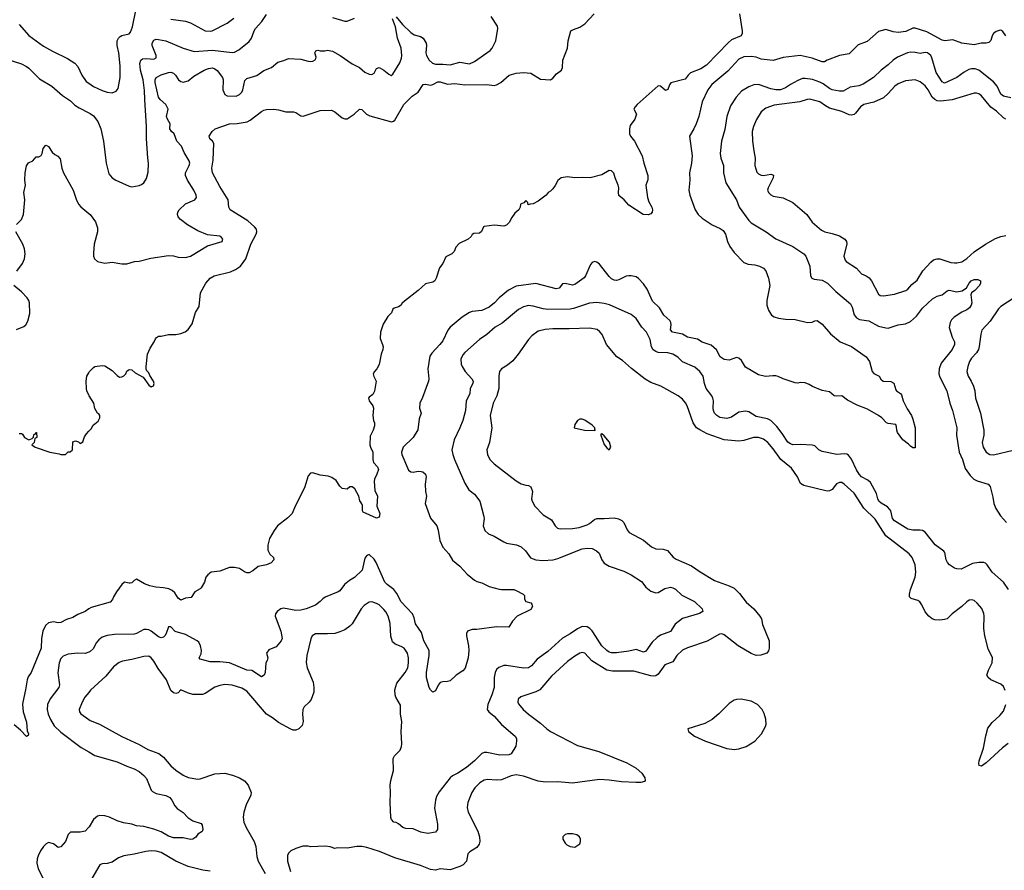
# Model space of a CAD drawing. Header units: inches. Extents: x 1678809 to 1859548, y 384609 to 522868.
# Tile 27 of 256: x 1759435 to 1767477, y 391196 to 398142. Entities that reach past the tile are written whole.
import ezdxf

# ---------------------------------------------------------------- set-up
doc = ezdxf.new("R2010")
doc.units = ezdxf.units.IN
doc.header["$MEASUREMENT"] = 0
doc.layers.add('B7359', color=7, linetype='Continuous')
doc.layers.add('B7369', color=7, linetype='Continuous')

msp = doc.modelspace()

# ---------------------------------------------------------------- linework, layer by layer
at = {"layer": 'B7359', "color": 5}
for points, elevation in [([(1759430, 398101.3), (1759510, 398012), (1759630, 397925.3), (1759703.4, 397883.4), (1759825.9, 397825.9), (1759886.6, 397786.6), (1759910, 397759.1), (1759941.3, 397690), (1759978.2, 397638.2), (1760000, 397622.7)], 280), ([(1759337.5, 397817.5), (1759450, 397781.3), (1759490, 397760.3), (1759510, 397745.7), (1759597.8, 397657.8), (1759698.7, 397598.7), (1759783.7, 397523.7), (1759850, 397480.3), (1759884.7, 397444.7), (1759920.9, 397420.9), (1760000, 397381.5)], 260), ([(1759409.8, 396470.2), (1759449.6, 396510), (1759466, 396550), (1759478, 396670), (1759469.6, 396730), (1759482.9, 396790), (1759477.6, 396830), (1759478.4, 396890), (1759491.9, 396948.1), (1759507.5, 396972.5), (1759542, 396990), (1759570, 397022), (1759590, 397022), (1759610, 397032), (1759619, 397050), (1759626, 397090), (1759646.3, 397113.7), (1759650, 397116), (1759670, 397106), (1759700.4, 397060.4), (1759721.1, 397041.1), (1759747.1, 397027.1), (1759766.8, 397006.8), (1759778.4, 396930), (1759792.2, 396890), (1759872, 396750), (1759895.3, 396675.3), (1759915.6, 396635.6), (1759933.8, 396613.8), (1760000, 396558.8)], 240), ([(1759412.2, 396087.8), (1759458.7, 396150), (1759473.3, 396190), (1759480.5, 396230), (1759475.4, 396270), (1759461.1, 396310), (1759404.7, 396410)], 240), ([(1759410, 395610.8), (1759470, 395637.3), (1759485.2, 395650), (1759501.2, 395678.8), (1759517.4, 395742.6), (1759514.7, 395830), (1759509.6, 395850), (1759496.9, 395870), (1759450, 395919.5), (1759386.6, 395970)], 240), ([(1760000, 395074.4), (1759983.7, 395110), (1759980.9, 395130), (1759978, 395190), (1759983.7, 395230), (1760000, 395259.2)], 220), ([(1759430, 394762), (1759450, 394762), (1759458, 394758), (1759474, 394730), (1759510, 394712), (1759538, 394722), (1759547.3, 394732.7), (1759550, 394754), (1759562, 394758), (1759566, 394770), (1759571.6, 394771.6), (1759574, 394730), (1759558, 394722), (1759552, 394690), (1759534, 394670), (1759562, 394650), (1759682, 394610), (1759757.3, 394597.3), (1759770, 394591.3), (1759810, 394592), (1759830, 394612), (1759847.3, 394612.7), (1759866, 394630), (1759870, 394694), (1759890, 394702), (1759916, 394696), (1759930, 394682), (1759950, 394694), (1759964, 394736), (1759980.2, 394759.8), (1760000, 394781.2)], 220), ([(1760000, 393329.8), (1759970, 393309.6), (1759910, 393284.2), (1759870, 393260.5), (1759817.2, 393242.8), (1759770, 393218.4), (1759750, 393217.6), (1759710, 393226), (1759670, 393217.6), (1759645.1, 393194.9), (1759623.9, 393150), (1759613.2, 393090), (1759609.1, 393010), (1759528.4, 392810), (1759505.3, 392774.7), (1759495.6, 392750), (1759483.6, 392670), (1759460.9, 392570), (1759458.3, 392550), (1759464.4, 392490), (1759490, 392404.7), (1759496.1, 392336.1), (1759506, 392310), (1759503.6, 392296.4), (1759490, 392289.3), (1759440.4, 392340.4), (1759390, 392383.7)], 220), ([(1760000, 392977.5), (1759970, 392965.3), (1759910, 392967.8), (1759830, 392962), (1759790, 392945.1), (1759770, 392925.1), (1759757.5, 392890), (1759747.4, 392807.4), (1759759.1, 392710), (1759754, 392690), (1759683.6, 392596.4), (1759661.8, 392550), (1759660.2, 392510), (1759668.3, 392470), (1759687, 392427), (1759716.3, 392376.3), (1759770, 392324.7), (1759938.2, 392198.2), (1760000, 392162.8)], 240), ([(1760000, 392648.7), (1759968, 392610), (1759944.4, 392570), (1759922, 392510), (1759924, 392490), (1759933.8, 392473.8), (1760000, 392426.7)], 260), ([(1760000, 391548.2), (1759970, 391516.2), (1759930, 391506.9), (1759850, 391506.6), (1759832.2, 391487.8), (1759808.1, 391431.9), (1759770, 391388), (1759750, 391382), (1759712.1, 391412.1), (1759670, 391422.7), (1759650, 391412.3), (1759630, 391389.6), (1759605.6, 391354.4), (1759585.6, 391314.4), (1759577.6, 391290), (1759573.8, 391253.8), (1759586.7, 391206.7), (1759627.3, 391130)], 240)]:
    msp.add_lwpolyline(points, dxfattribs=dict(at, elevation=elevation))
at = {"layer": 'B7369', "color": 5}
for points, elevation in [([(1760000, 397622.7), (1760036.7, 397596.7), (1760110, 397562.4), (1760150, 397550.3), (1760190, 397545.7), (1760222, 397558), (1760239.2, 397580.8), (1760254.7, 397670), (1760255.5, 397764.5), (1760245.1, 397870), (1760230.9, 397930), (1760231.1, 397970), (1760241.3, 397990), (1760256.3, 398003.7), (1760270, 398011.8), (1760330, 398026.4), (1760339.8, 398040.2), (1760355.5, 398084.5), (1760383.6, 398216.4)], 280), ([(1765315.3, 398190), (1765336, 398050), (1765335.2, 398030), (1765327.2, 398010), (1765250, 397977.7), (1765224.1, 397955.9), (1765043.9, 397770), (1764998.9, 397741.1), (1764913.1, 397706.9), (1764894.6, 397690), (1764870, 397656.2), (1764754.3, 397625.7), (1764742, 397610), (1764727.9, 397572.1), (1764710, 397562.7), (1764670, 397599.5), (1764650, 397601.6), (1764478.8, 397450), (1764461, 397430), (1764451.3, 397410), (1764472, 397370), (1764458.8, 397330), (1764421.6, 397278.4), (1764415.5, 397250), (1764417.1, 397210), (1764423, 397190), (1764456.4, 397150), (1764520.4, 397030), (1764533, 396970), (1764565.5, 396870), (1764566.2, 396833.8), (1764550.6, 396789.4), (1764562, 396690), (1764574.9, 396654.9), (1764599.1, 396610), (1764602.8, 396590), (1764601, 396570), (1764590, 396555.3), (1764568.4, 396548.4), (1764528, 396550), (1764410, 396627.3), (1764371.3, 396671.3), (1764330, 396705.2), (1764326, 396730), (1764329.3, 396770), (1764323.7, 396790), (1764299.3, 396850), (1764289.1, 396889.1), (1764270, 396908.7), (1764250, 396909), (1764190, 396876), (1764094, 396850), (1764030, 396853.3), (1763970.4, 396849.6), (1763910, 396857.6), (1763858, 396850), (1763830, 396829), (1763810, 396789), (1763790, 396761.2), (1763770, 396741.2), (1763750.6, 396729.4), (1763736, 396710), (1763670, 396661.2), (1763630, 396639), (1763603.6, 396636.4), (1763588.7, 396628.7), (1763586, 396650), (1763570, 396666), (1763552.7, 396647.3), (1763525.4, 396634.6), (1763522, 396610), (1763512, 396590), (1763478, 396562), (1763453.7, 396526.3), (1763433.8, 396486.2), (1763410, 396462.7), (1763390, 396455.1), (1763310, 396462.7), (1763230, 396453.2), (1763224.7, 396450), (1763207.1, 396412.9), (1763190, 396399), (1763143.6, 396396.4), (1763131.3, 396388.7), (1763122, 396370), (1763098, 396350), (1763025.2, 396314.8), (1762996.3, 396283.7), (1762984, 396250), (1762964, 396230), (1762915.9, 396204.1), (1762890.3, 396150), (1762865.3, 396114.7), (1762835.8, 396030), (1762824.9, 396010), (1762810, 395999.6), (1762750, 395983.6), (1762690, 395929.3), (1762578, 395842), (1762557.1, 395822.9), (1762550, 395809.3), (1762530, 395797.2), (1762493.2, 395786.8), (1762482.8, 395777.2), (1762471.7, 395748.3), (1762442.8, 395717.2), (1762405.1, 395654.9), (1762382.8, 395590), (1762378.3, 395538.3), (1762398, 395490), (1762402.6, 395470), (1762401.1, 395450), (1762387.2, 395410), (1762370, 395326), (1762352, 395290), (1762332.7, 395270), (1762323.1, 395250), (1762328, 395228), (1762348, 395190), (1762332.8, 395107.2), (1762319.5, 395080.5), (1762290, 395059), (1762284.9, 395050), (1762290.8, 395030), (1762320.7, 394990), (1762324.9, 394970), (1762319.1, 394910), (1762324.9, 394870), (1762333, 394850), (1762334, 394826), (1762322.8, 394790), (1762298.8, 394741.2), (1762294.9, 394670), (1762299.5, 394650), (1762319, 394610), (1762319.5, 394550), (1762325.3, 394525.3), (1762357.3, 394490), (1762364.9, 394470), (1762352.4, 394430), (1762332.7, 394390), (1762330.4, 394370), (1762337.1, 394297.1), (1762356.3, 394250), (1762352.4, 394170), (1762375.3, 394110), (1762370, 394079), (1762350, 394072.3), (1762240.9, 394120.9), (1762234, 394130), (1762234.2, 394174.2), (1762230, 394188), (1762212.7, 394212.7), (1762205.2, 394250), (1762171.9, 394311.9), (1762150, 394328), (1762132.7, 394327.3), (1762111, 394309), (1762070, 394313.2), (1762050, 394334), (1762019.7, 394379.7), (1761983.7, 394403.7), (1761953.5, 394413.5), (1761890, 394422.2), (1761830, 394442), (1761810, 394439.6), (1761790, 394417.2), (1761760.5, 394319.5), (1761685.2, 394170), (1761661.5, 394110), (1761626.1, 394073.9), (1761540.3, 394010), (1761512.2, 393970), (1761475.6, 393904.4), (1761460.7, 393850), (1761462, 393810), (1761478.8, 393778.8), (1761506.8, 393750), (1761510.8, 393730), (1761490, 393706.6), (1761450, 393689.6), (1761383.4, 393676.6), (1761339.9, 393640.1), (1761310, 393625.2), (1761290, 393624), (1761270, 393632.7), (1761230, 393660.7), (1761189.7, 393669.7), (1761150, 393668.3), (1761070, 393639.7), (1760998.8, 393630), (1760970.5, 393610), (1760956.3, 393590), (1760945.5, 393550), (1760917.5, 393502.5), (1760910, 393494), (1760866, 393470), (1760836, 393424), (1760790, 393417.2), (1760750, 393401.2), (1760730, 393417.2), (1760701.7, 393461.7), (1760680, 393480), (1760653.8, 393493.8), (1760610, 393503.2), (1760547.1, 393507.1), (1760498, 393518), (1760454.4, 393534.4), (1760390, 393572.7), (1760370, 393563.7), (1760350, 393544.2), (1760338.6, 393541.4), (1760330, 393539.7), (1760290, 393549.5), (1760270, 393529.4), (1760226.7, 393470), (1760201.6, 393430), (1760193.5, 393406.5), (1760173.4, 393386.6), (1760018, 393342), (1760000, 393329.8)], 220), ([(1760000, 395259.2), (1760006, 395270), (1760037.5, 395302.5), (1760050, 395310.8), (1760110, 395318.8), (1760130, 395316), (1760190, 395277.3), (1760230, 395236), (1760250, 395222), (1760270, 395224.7), (1760285.6, 395234.4), (1760302, 395250), (1760310, 395272), (1760320.2, 395279.8), (1760330, 395284.7), (1760350, 395282), (1760376.9, 395256.9), (1760443.6, 395223.6), (1760490, 395158), (1760510, 395144.7), (1760528.4, 395151.6), (1760532.7, 395170), (1760528.7, 395190), (1760497.2, 395237.2), (1760490, 395258), (1760474.6, 395274.6), (1760468.7, 395288.7), (1760468.9, 395308.9), (1760479.3, 395410), (1760500.1, 395459.9), (1760532.7, 395510), (1760543.2, 395536.8), (1760552.3, 395547.7), (1760570, 395557.3), (1760590, 395557.3), (1760649.5, 395570.5), (1760710, 395570.5), (1760750, 395578.4), (1760786.6, 395593.4), (1760810, 395610.6), (1760843, 395657), (1760872.3, 395750), (1760900.2, 395799.8), (1760912, 395910), (1760955.1, 395990), (1760989.5, 396030), (1761022.7, 396050), (1761157.2, 396082.8), (1761198.7, 396101.3), (1761237.2, 396130), (1761282.8, 396190), (1761323.5, 396310), (1761367.8, 396390), (1761373.3, 396410), (1761368.2, 396430), (1761352.8, 396450), (1761298.9, 396498.9), (1761154.5, 396590), (1761144.2, 396610), (1761136.9, 396670), (1761070, 396780.7), (1761011.2, 396890), (1761004.4, 396930), (1761015.2, 396995.2), (1761020.5, 397130), (1761010, 397149.3), (1760989.2, 397170), (1760982.7, 397190), (1761007, 397230), (1761032.7, 397250), (1761150, 397291.2), (1761210, 397294), (1761292.1, 397307.9), (1761318.4, 397321.6), (1761410, 397392), (1761430, 397402), (1761450, 397407.2), (1761510, 397410.4), (1761550, 397406.4), (1761610, 397390.3), (1761670.3, 397390.3), (1761690, 397383.8), (1761730, 397357), (1761750, 397354.3), (1761890, 397400.2), (1761982.5, 397402.5), (1762010, 397390.4), (1762070, 397340.9), (1762090, 397332.9), (1762110, 397331.7), (1762167.3, 397370), (1762210, 397410.8), (1762230, 397407.3), (1762268, 397370), (1762296.1, 397356.1), (1762471.2, 397308.8), (1762487.1, 397312.9), (1762497.8, 397322.2), (1762573.6, 397450), (1762641.7, 397518.3), (1762690, 397550.3), (1762730, 397612.4), (1762750, 397614.3), (1762790, 397606.7), (1762810, 397611.4), (1762850, 397633.4), (1762870, 397635.5), (1762930, 397615.2), (1762990, 397620.7), (1763070, 397611.1), (1763251.2, 397611.2), (1763310, 397604), (1763330, 397609), (1763365.6, 397630), (1763432.7, 397690), (1763490, 397704.6), (1763549.6, 397710.4), (1763610, 397704.6), (1763690, 397655.3), (1763770, 397650.5), (1763790, 397663), (1763820.1, 397699.9), (1763859.3, 397730), (1763869.4, 397750), (1763872.3, 397810), (1763909.2, 397910), (1763916, 397970), (1763938, 398050), (1763958, 398062), (1764010, 398080.7), (1764050, 398107.3), (1764128, 398190)], 220), ([(1760000, 397381.5), (1760010, 397376.5), (1760036.6, 397356.6), (1760074.6, 397310), (1760098, 397250), (1760119.5, 397150), (1760142.4, 396970), (1760162.9, 396882.9), (1760190, 396850.6), (1760221, 396830), (1760330, 396782), (1760350, 396777.3), (1760412.1, 396787.9), (1760430, 396794.8), (1760449, 396810), (1760470, 396844.7), (1760483.3, 396896.7), (1760487.8, 396970), (1760481.1, 397010), (1760471.3, 397171.3), (1760471.4, 397270), (1760456.3, 397490), (1760455.5, 397564.5), (1760443.4, 397650), (1760420.6, 397730), (1760417, 397783), (1760424.5, 397810), (1760438.9, 397821.1), (1760470, 397826), (1760530, 397818.5), (1760550.6, 397829.4), (1760549.7, 397850), (1760517.4, 397930), (1760516.8, 397950), (1760530, 397975.3), (1760550, 397981.5), (1760570, 397980.7), (1760630, 397970.2), (1760769.6, 397910.4), (1760860.7, 397880.7), (1761010, 397892.3), (1761170, 397873.6), (1761190, 397877.8), (1761224.7, 397895.3), (1761310, 397964.9), (1761327.9, 397992.1), (1761349.8, 398050), (1761362, 398070), (1761412, 398128), (1761450, 398183.6)], 260), ([(1760000, 396558.8), (1760010.3, 396550.3), (1760055.5, 396490), (1760070, 396442), (1760071.8, 396410), (1760043.1, 396310), (1760037.5, 396237.5), (1760039.1, 396210), (1760047.3, 396190), (1760070, 396167.3), (1760130, 396154), (1760190, 396162.8), (1760270, 396147.3), (1760310, 396147.3), (1760372.1, 396167.9), (1760410.5, 396170.5), (1760505.9, 396194.1), (1760650, 396217), (1760690, 396214), (1760730, 396202.4), (1760790, 396200.4), (1760830, 396212), (1760970, 396294.9), (1761088.7, 396330), (1761093.2, 396350), (1761079, 396370), (1761070, 396375.1), (1760970, 396385.1), (1760890, 396418), (1760805.6, 396465.6), (1760749.6, 396510), (1760730, 396532.7), (1760723.9, 396550), (1760725.7, 396570), (1760736.3, 396590), (1760790, 396637), (1760865.2, 396670), (1760878, 396690), (1760877, 396710), (1760858.7, 396750), (1760806.3, 396830), (1760789.8, 396870), (1760789.1, 396890.9), (1760819.7, 396950), (1760823.5, 396970), (1760820.4, 396990), (1760778.5, 397058.5), (1760756.5, 397110), (1760719.8, 397150), (1760696, 397210), (1760674.7, 397230), (1760662.4, 397250), (1760664.2, 397290), (1760641.3, 397330), (1760635.4, 397350), (1760647.8, 397410), (1760629.8, 397450), (1760582.8, 397490), (1760567.9, 397510), (1760542.6, 397630), (1760542.4, 397650), (1760550, 397670.2), (1760590, 397690.2), (1760650, 397710.3), (1760670, 397712.4), (1760690, 397705.5), (1760708.9, 397688.9), (1760732.9, 397650), (1760750, 397637.8), (1760770, 397631.9), (1760810, 397643.8), (1760858.2, 397681.8), (1760942.4, 397730), (1760976, 397744), (1761010, 397747.6), (1761030, 397741.1), (1761047.7, 397727.7), (1761090.2, 397670), (1761096.3, 397650), (1761095.6, 397570), (1761110, 397530.4), (1761130, 397519.6), (1761203, 397517), (1761229.3, 397530), (1761249.7, 397550.3), (1761258.7, 397570), (1761274.3, 397645.7), (1761290, 397661.6), (1761372.7, 397687.3), (1761430, 397726.5), (1761492.3, 397750), (1761544.7, 397795.3), (1761592.8, 397807.2), (1761630, 397824), (1761730, 397819.3), (1761790, 397802.4), (1761810, 397799.3), (1761830, 397803), (1761847.2, 397812.8), (1761854.7, 397825.3), (1761855.9, 397835.9), (1761846, 397870), (1761853.2, 397886.8), (1761870, 397894), (1761890, 397887.7), (1761928, 397888), (1761950, 397893), (1761990, 397884.9), (1762052.4, 397850), (1762150, 397782.3), (1762210.4, 397750), (1762253.9, 397713.9), (1762290, 397697.6), (1762310, 397694.9), (1762330, 397704), (1762350, 397742), (1762370, 397752.2), (1762410, 397730.2), (1762450, 397696.5), (1762470, 397686), (1762482, 397698), (1762539.1, 397790), (1762552.9, 397827.1), (1762555.8, 397850), (1762549.9, 397910), (1762520.9, 397990), (1762503.3, 398083.3), (1762480.4, 398150)], 240), ([(1760670, 398145.5), (1760790, 398130.2), (1760830, 398116.9), (1760950, 398051.6), (1760990, 398047), (1761008.4, 398051.6), (1761130, 398114.6), (1761184.6, 398155.4)], 280), ([(1761990, 398159.7), (1762090, 398128.8), (1762110, 398128.7), (1762170, 398154)], 260), ([(1762510, 398164.4), (1762561.4, 398101.4), (1762630, 398037.1), (1762658.3, 398018.3), (1762710, 398003.8), (1762731.3, 397990), (1762755.2, 397950), (1762758.3, 397930), (1762752.6, 397870), (1762757.5, 397850), (1762778.5, 397810), (1762805.7, 397785.7), (1762830, 397777.5), (1762890, 397779.5), (1762950, 397773), (1763030, 397795.1), (1763110, 397781.3), (1763150, 397799.6), (1763278.4, 397890), (1763294, 397910), (1763323.6, 397970), (1763339.6, 398070), (1763338.4, 398090), (1763286.9, 398166.9)], 240), ([(1767490, 398009.5), (1767466.5, 398046.5), (1767450, 398056.2), (1767434, 398054), (1767410, 398045.1), (1767390.4, 398030), (1767379.5, 398010), (1767368.3, 397971.7), (1767350, 397956), (1767330, 397949.5), (1767289.5, 397949.5), (1767230, 397937.4), (1767130, 397949.7), (1767056.1, 397976.1), (1766990.3, 397969.7), (1766970, 397973.7), (1766843.3, 398043.3), (1766750, 398073.7), (1766730, 398072.4), (1766674.2, 398045.8), (1766610, 398036.2), (1766570, 398041.4), (1766510, 398061.7), (1766450, 398044.7), (1766357.1, 397962.9), (1766284.7, 397935.3), (1766210, 397863.1), (1766130, 397849.5), (1766030, 397811.1), (1766010, 397798.7), (1765990, 397796.9), (1765908.4, 397828.4), (1765810, 397849.8), (1765670, 397834), (1765590, 397809.6), (1765490, 397819.7), (1765450, 397835.1), (1765410, 397841.3), (1765350, 397837.6), (1765310, 397820.5), (1765219, 397721), (1765088.2, 397611.8), (1765056.5, 397570), (1765010.3, 397470), (1764980.9, 397350), (1764960.9, 397290), (1764942.3, 397250), (1764904.9, 397190), (1764926.9, 397030), (1764922.8, 396970), (1764905.8, 396890), (1764908.8, 396830), (1764900.3, 396750), (1764908.8, 396710), (1764953.4, 396590), (1764977.6, 396550), (1765010, 396522), (1765090, 396465.7), (1765157.7, 396437.7), (1765180.4, 396420.4), (1765200.2, 396390), (1765216, 396330), (1765234.2, 396290), (1765270, 396241.5), (1765350, 396160.3), (1765385.1, 396145.1), (1765440.1, 396139.9), (1765478.8, 396130), (1765510, 396112.4), (1765530, 396090.6), (1765551.8, 396030), (1765563.1, 395970), (1765537.4, 395850), (1765537.4, 395810), (1765550.3, 395770), (1765574.9, 395730), (1765596.7, 395716.7), (1765634.2, 395705.8), (1765690, 395695.8), (1765770, 395693.7), (1765870, 395670.2), (1765908.3, 395671.7), (1765930, 395683.8), (1765950, 395684.4), (1765990, 395654.9), (1766057.3, 395577.3), (1766135.8, 395510), (1766230, 395473.6), (1766349.2, 395389.2), (1766376.5, 395350), (1766396.9, 395270), (1766412.1, 395252.1), (1766456, 395230), (1766470, 395206.8), (1766486.8, 395190), (1766550, 395187.3), (1766574.4, 395174.4), (1766590, 395118), (1766596, 395110), (1766630.4, 395090.4), (1766638, 395078), (1766651.7, 395030), (1766683.8, 394963.8), (1766718.9, 394910), (1766730, 394881), (1766748.2, 394810), (1766750, 394646), (1766730, 394646), (1766710, 394658), (1766696, 394676), (1766649.7, 394709.7), (1766605.1, 394770), (1766598.4, 394790), (1766598, 394818), (1766590, 394835.1), (1766530, 394843.7), (1766515.3, 394850), (1766477.2, 394890), (1766449.2, 394910), (1766360.7, 394960.7), (1766275.3, 394995.3), (1766195.9, 395035.9), (1766150, 395069.2), (1766110, 395066.6), (1766088, 395070), (1766050, 395102), (1765990, 395114), (1765910, 395145.6), (1765883.3, 395163.3), (1765850, 395176.2), (1765810, 395179.5), (1765790, 395174.5), (1765770, 395175.6), (1765670, 395208), (1765630, 395227.8), (1765610, 395232.6), (1765585.3, 395234.7), (1765527.8, 395227.8), (1765470, 395242), (1765364.2, 395304.2), (1765330, 395359.5), (1765310, 395377), (1765290, 395382.9), (1765230, 395362.6), (1765190, 395366.6), (1765156.2, 395390), (1765125.7, 395445.7), (1765083.3, 395483.3), (1765010, 395508.2), (1764970, 395533), (1764890, 395548.5), (1764850, 395572.6), (1764766.6, 395590), (1764751.5, 395610), (1764755.1, 395650), (1764752.6, 395670), (1764744.5, 395684.5), (1764695.6, 395730), (1764659.6, 395790), (1764603.5, 395843.5), (1764560.6, 395940.6), (1764530, 395983.6), (1764490, 396027.3), (1764470, 396041.6), (1764430, 396051.5), (1764410, 396051.3), (1764390, 396048), (1764330, 396017.2), (1764310, 396012.9), (1764290, 396015.3), (1764270, 396025.1), (1764250, 396045.1), (1764170, 396145.1), (1764150, 396160.7), (1764130, 396167), (1764110, 396158), (1764097.7, 396142.3), (1764057.6, 396050), (1764046.4, 396033.6), (1763970, 395979.7), (1763950, 395975.1), (1763890, 395986.3), (1763870, 395985.1), (1763840.7, 395950), (1763815.8, 395944.2), (1763650, 395988.8), (1763490, 395965.7), (1763427.2, 395932.8), (1763350.7, 395869.3), (1763313.8, 395830), (1763270, 395793.6), (1763210, 395767.3), (1763130, 395757.7), (1763110, 395750.7), (1763050, 395712), (1762950.3, 395630), (1762933.2, 395606.8), (1762890, 395519.7), (1762867.8, 395490), (1762800.8, 395419.2), (1762785.4, 395394.6), (1762767.8, 395290), (1762776, 395210), (1762773.7, 395190), (1762724.4, 395055.6), (1762703, 395010), (1762701.6, 394970), (1762715.5, 394930), (1762698.5, 394881.5), (1762686.3, 394793.7), (1762648.4, 394730), (1762568.5, 394650), (1762554, 394610), (1762556.5, 394590), (1762610, 394463), (1762630, 394450.4), (1762650, 394447.2), (1762690, 394454.6), (1762713.3, 394453.3), (1762728.6, 394448.6), (1762750.6, 394430), (1762754, 394410), (1762747.3, 394350), (1762750.6, 394289.4), (1762758.4, 394250), (1762746, 394190), (1762790.3, 394070.3), (1762841.6, 394010), (1762853.7, 393973.7), (1762867.2, 393890), (1762890, 393834), (1762939.6, 393779.6), (1762969.2, 393729.2), (1763030, 393678.4), (1763090, 393614.9), (1763150, 393565.5), (1763170, 393555.5), (1763210, 393542.4), (1763270, 393512.6), (1763350, 393491.5), (1763370, 393487.9), (1763470, 393488.7), (1763490, 393482), (1763546.8, 393450), (1763558.8, 393438.8), (1763559.3, 393410), (1763570, 393390.8), (1763610, 393379.1), (1763619.1, 393370), (1763624.4, 393350), (1763610, 393326), (1763497.3, 393270), (1763460.5, 393230), (1763430, 393182.7), (1763330, 393183.5), (1763170, 393162), (1763130, 393161.1), (1763094, 393150), (1763084.9, 393130), (1763084.2, 393110), (1763101.1, 393030), (1763104.2, 392990), (1763097.4, 392930), (1763072.8, 392847.2), (1763055.3, 392824.7), (1763000.7, 392790), (1762950, 392744), (1762930, 392737.2), (1762890, 392736), (1762870, 392729.2), (1762852.2, 392707.8), (1762830, 392662.7), (1762810, 392649.3), (1762790, 392669.3), (1762779.6, 392690), (1762756.9, 392770), (1762757.2, 392810), (1762780.3, 392950), (1762778.8, 392990), (1762736.8, 393070), (1762717.6, 393137.6), (1762667.9, 393207.9), (1762657.9, 393257.9), (1762642.2, 393290), (1762550, 393387.8), (1762515, 393455), (1762490.9, 393490), (1762437.2, 393530), (1762418.2, 393550), (1762347.1, 393710), (1762330, 393736.9), (1762290, 393774), (1762270, 393766.6), (1762254.7, 393745.3), (1762232.3, 393647.7), (1762170, 393586), (1762130, 393562.9), (1762088.9, 393531.1), (1762050, 393479.3), (1762036, 393470), (1761930, 393425.6), (1761910, 393413.6), (1761890, 393389.6), (1761850, 393359.7), (1761774.8, 393330), (1761730, 393319.8), (1761690, 393316.8), (1761590, 393335.3), (1761568.5, 393331.5), (1761537.1, 393310), (1761524.4, 393290), (1761522.4, 393270), (1761567.8, 393150), (1761578, 393090), (1761571.4, 393068.6), (1761530, 393021.6), (1761470, 392995.1), (1761450.7, 392970), (1761462, 392930), (1761457.3, 392910), (1761446, 392890), (1761440.4, 392810), (1761431.7, 392788.3), (1761410, 392775.1), (1761330, 392827.3), (1761290, 392831.6), (1761150, 392888.9), (1761070, 392899), (1760990, 392898), (1760910, 392919.3), (1760900.9, 392930), (1760917.5, 392962.5), (1760920.7, 392990), (1760912.1, 393030), (1760897.8, 393057.8), (1760885.4, 393070), (1760790, 393120.2), (1760706.1, 393146.1), (1760670, 393183.7), (1760650, 393184), (1760631.7, 393130), (1760620.3, 393110), (1760610, 393099.7), (1760590, 393095.4), (1760570, 393102.6), (1760510, 393149.7), (1760490, 393160.5), (1760470, 393163), (1760450, 393162.4), (1760390.1, 393129.9), (1760370, 393123.5), (1760210, 393122.2), (1760150, 393114.2), (1760110, 393099.2), (1760081.2, 393078.8), (1760063.7, 393056.3), (1760035.3, 393004.7), (1760010, 392981.5), (1760000, 392977.5)], 240), ([(1767530, 397502.8), (1767470, 397515.9), (1767450, 397533.3), (1767418, 397598), (1767390, 397634.6), (1767270, 397729.8), (1767239.1, 397739.1), (1767210, 397739.8), (1767186.3, 397733.7), (1767150, 397713.6), (1767090, 397669.8), (1766990, 397622.6), (1766970, 397634.7), (1766921.1, 397710), (1766886.6, 397830), (1766876.4, 397850), (1766850, 397871.9), (1766830, 397873.1), (1766790, 397866.6), (1766750, 397874.6), (1766710, 397875.9), (1766686, 397870), (1766605.4, 397834.6), (1766570, 397812.4), (1766530, 397772.4), (1766471.8, 397728.2), (1766410, 397670.9), (1766323.9, 397616.1), (1766290, 397601.8), (1766218, 397590), (1766161.1, 397558.9), (1766130, 397557.4), (1766070, 397569.8), (1766050, 397578.5), (1765998.7, 397618.7), (1765970, 397632.8), (1765910, 397653), (1765850, 397662.5), (1765830, 397660.8), (1765790, 397646.4), (1765730, 397613.8), (1765690, 397585.2), (1765650, 397569.9), (1765609.9, 397569.9), (1765570, 397576.5), (1765470, 397612.8), (1765431.1, 397608.9), (1765390, 397593.5), (1765330, 397556.9), (1765287.6, 397510), (1765240.8, 397439.2), (1765210.2, 397350), (1765194.1, 397245.9), (1765167.6, 397150), (1765156.5, 397050), (1765162.3, 397010), (1765183.6, 396950), (1765183.1, 396890), (1765201.7, 396810), (1765290, 396670.6), (1765311.4, 396610), (1765390, 396502.6), (1765410, 396484.2), (1765533.4, 396410), (1765610, 396352), (1765750, 396290.3), (1765840.5, 396230), (1765855.8, 396210), (1765888.5, 396130), (1765894.4, 396050), (1765905.5, 396030), (1765923.4, 396023.4), (1765990, 396014), (1766032.4, 395990), (1766102.4, 395922.4), (1766220.8, 395820.8), (1766235.2, 395795.2), (1766251.2, 395731.2), (1766270, 395707.4), (1766294.3, 395694.3), (1766370, 395683.6), (1766450, 395639.6), (1766510, 395624.6), (1766530, 395623.6), (1766610, 395650.3), (1766670, 395657.8), (1766710, 395677.4), (1766760, 395720), (1766810, 395785.7), (1766890, 395863.6), (1766930, 395883.2), (1766970, 395895.3), (1767010, 395928.2), (1767026.2, 395933.8), (1767090, 395920.3), (1767133.6, 395926.4), (1767168.3, 395951.7), (1767190, 395990.5), (1767207.3, 396010), (1767230, 396021.1), (1767260.4, 396020.4), (1767282.8, 396010), (1767282, 395990), (1767273.4, 395970), (1767237.1, 395930), (1767210.5, 395910), (1767203.9, 395896.1), (1767213.4, 395830), (1767207.2, 395810), (1767193.1, 395790), (1767170, 395771.5), (1767130, 395754.5), (1767068.5, 395711.5), (1767045.7, 395690), (1767034.6, 395670), (1767027.8, 395627.8), (1767052.2, 395550), (1767071.7, 395510), (1767070.3, 395490), (1767052.4, 395450), (1766962.7, 395337.3), (1766945.2, 395290), (1766941.6, 395250), (1766950, 395221.6), (1767007.2, 395110), (1767031.6, 395011.6), (1767055.3, 394950), (1767089.1, 394810), (1767086.9, 394750), (1767107.5, 394610), (1767135.6, 394550), (1767157.3, 394477.3), (1767198.8, 394418.8), (1767229.4, 394389.4), (1767255.1, 394375.1), (1767344.9, 394350), (1767362, 394330), (1767384.2, 394244.2), (1767392.4, 394190), (1767409.2, 394150), (1767446, 394090), (1767495.7, 394035.7)], 260), ([(1767490, 397330.7), (1767470, 397339.8), (1767414.4, 397394.4), (1767366.7, 397426.7), (1767290, 397519.7), (1767270, 397535.4), (1767250, 397542.2), (1767230, 397542), (1767052.6, 397487.4), (1766956.1, 397476.1), (1766930, 397479), (1766909.3, 397489.3), (1766888.7, 397508.7), (1766856.1, 397570), (1766830, 397601.1), (1766790, 397633.5), (1766750, 397651.1), (1766670, 397642.8), (1766610, 397618.8), (1766582, 397598), (1766530, 397538.5), (1766490, 397504.2), (1766411.4, 397468.6), (1766330, 397448.7), (1766304, 397430), (1766262.3, 397377.7), (1766250, 397367.8), (1766230, 397362.5), (1766210, 397363.5), (1766150, 397391.6), (1766050, 397420.3), (1766017, 397437), (1765970, 397469.8), (1765890, 397491.5), (1765867.3, 397490), (1765806, 397470), (1765597.6, 397442.4), (1765530, 397419.1), (1765491.2, 397388.8), (1765452.1, 397327.9), (1765427.8, 397270), (1765419, 397230), (1765420.9, 397150), (1765430.3, 397070), (1765443.7, 397010), (1765440.7, 396950), (1765456, 396896), (1765470, 396881.7), (1765491.3, 396871.3), (1765510.8, 396869.2), (1765570, 396879.5), (1765591.6, 396871.6), (1765590.3, 396850), (1765547.8, 396770), (1765543.6, 396750), (1765550.4, 396730), (1765570, 396710.4), (1765590, 396700.3), (1765670, 396687), (1765750, 396648.5), (1765863.7, 396550), (1765908.4, 396488.4), (1765983.8, 396423.8), (1766011.6, 396408.4), (1766070, 396396.9), (1766130, 396376.5), (1766175.5, 396350), (1766188.5, 396330), (1766190.3, 396310.3), (1766167.4, 396210), (1766177.3, 396177.3), (1766186.5, 396166.5), (1766270, 396111.6), (1766310, 396066.5), (1766350.1, 396050.1), (1766374.7, 396034.7), (1766393.6, 396010), (1766450, 395899.3), (1766464, 395890), (1766490, 395887.8), (1766579.6, 395900.4), (1766673.3, 395930), (1766690, 395942.3), (1766721.4, 395978.6), (1766765.6, 396014.4), (1766811.1, 396090), (1766876.9, 396163.1), (1766900, 396180), (1766930, 396188.9), (1766950, 396187.8), (1767040.2, 396160.2), (1767070, 396155.2), (1767090, 396155), (1767130, 396165), (1767170, 396192.1), (1767230, 396246.2), (1767324.7, 396310), (1767406.3, 396353.7), (1767450.3, 396370.3), (1767490, 396378.6)], 280), ([(1767557.1, 395870), (1767450, 395799.8), (1767430, 395781.7), (1767360.6, 395679.4), (1767294.7, 395605.3), (1767285.7, 395574.3), (1767272.4, 395472.4), (1767265.2, 395450), (1767250, 395422.6), (1767210, 395377.4), (1767193.8, 395350), (1767178.5, 395310), (1767171.6, 395270), (1767182.8, 395230), (1767207.8, 395190), (1767225.3, 395150), (1767235.6, 395110), (1767242.4, 395050), (1767282.2, 394930), (1767310.2, 394790), (1767309.2, 394750), (1767296.1, 394690), (1767303.6, 394650), (1767328.8, 394610), (1767358, 394590), (1767390, 394588.1), (1767550, 394626.4)], 280), ([(1767511.7, 393490), (1767469.9, 393549.9), (1767377.2, 393630), (1767337.4, 393690), (1767322.8, 393702.8), (1767310, 393708.5), (1767270, 393708.7), (1767218, 393702), (1767123.9, 393656.1), (1767090, 393657.1), (1767070, 393664.1), (1767030, 393689.9), (1767012.3, 393710), (1767002.3, 393730), (1766991, 393790), (1766982.9, 393802.9), (1766913.3, 393853.3), (1766830, 393956.3), (1766810, 393969.7), (1766790, 393974), (1766730, 393972.2), (1766690, 393982.5), (1766579.1, 394050), (1766563.5, 394070), (1766550.9, 394130), (1766543.1, 394143.1), (1766522.9, 394162.9), (1766472.6, 394192.6), (1766453.6, 394210), (1766443.7, 394230), (1766433.3, 394273.3), (1766383.4, 394363.4), (1766362.1, 394382.1), (1766310, 394409.8), (1766292.1, 394430), (1766270, 394465.6), (1766230, 394553.6), (1766205, 394585), (1766190, 394594), (1766170, 394597.2), (1766110, 394590.9), (1765990, 394616.2), (1765961.2, 394630), (1765930, 394660.9), (1765908.1, 394668.1), (1765812.9, 394672.9), (1765750.7, 394670.7), (1765730, 394677.4), (1765710, 394692.6), (1765664, 394764), (1765619, 394819), (1765570, 394868.6), (1765542, 394882), (1765450, 394901.8), (1765390, 394939.7), (1765364, 394944), (1765310, 394937.2), (1765250, 394897.4), (1765210, 394885.7), (1765154.3, 394894.3), (1765130, 394909.7), (1765111.5, 394930), (1765103.1, 394950), (1765099.7, 394970), (1765102, 395030), (1765097.6, 395050), (1765088.5, 395070), (1765042.5, 395130), (1765028, 395170), (1765016.8, 395230), (1764991.2, 395270), (1764950, 395304.4), (1764850, 395346.8), (1764810, 395385.7), (1764770, 395410.9), (1764730, 395421.1), (1764650, 395425.2), (1764630, 395432.4), (1764610, 395446.8), (1764596.8, 395470), (1764584.8, 395530), (1764553.5, 395590), (1764515.4, 395630), (1764470, 395700.7), (1764430, 395733.6), (1764252.5, 395812.5), (1764210, 395824.2), (1764150, 395832.1), (1764090, 395826.8), (1763957.3, 395782.7), (1763930, 395777.7), (1763750, 395775), (1763710, 395781), (1763630, 395802.5), (1763590, 395806.6), (1763550, 395797.6), (1763510, 395776), (1763376.7, 395663.3), (1763319.5, 395630), (1763250, 395571.1), (1763190, 395531.5), (1763070, 395424.7), (1763054.6, 395405.4), (1763039, 395370), (1763040.9, 395330), (1763049.2, 395309.2), (1763072.9, 395270), (1763128.9, 395210), (1763138.2, 395190), (1763135.9, 395170), (1763115, 395130), (1763112.1, 395087.9), (1763080.9, 395030), (1763076.3, 394950), (1763054.4, 394870), (1763031.3, 394810), (1762983.2, 394710), (1762964.9, 394630), (1762971.6, 394590), (1762986.5, 394550), (1763070, 394357.1), (1763104.1, 394304.1), (1763150, 394268.4), (1763192.2, 394210), (1763226.2, 394086.2), (1763228.2, 394070), (1763220.5, 394010), (1763235.5, 393970), (1763263.1, 393943.1), (1763310, 393924.9), (1763390, 393877.1), (1763410, 393868.4), (1763493.3, 393853.3), (1763530, 393837.1), (1763565.8, 393805.8), (1763607.9, 393747.9), (1763650.2, 393730.2), (1763706.8, 393726.8), (1763791.8, 393731.8), (1763830, 393742.4), (1764030, 393819.7), (1764070, 393827.2), (1764110, 393824.2), (1764145.7, 393805.7), (1764166.9, 393786.9), (1764190.3, 393730), (1764210, 393703.1), (1764250, 393679.5), (1764370, 393639.6), (1764428.5, 393608.5), (1764513.1, 393553.1), (1764548.8, 393508.8), (1764590, 393474.7), (1764630, 393462.4), (1764650, 393463.1), (1764703.5, 393496.5), (1764750, 393507.4), (1764770, 393503.6), (1764790.9, 393490.9), (1764844, 393444), (1764947.3, 393390), (1765010.8, 393330), (1765016, 393310), (1764986.4, 393293.6), (1764848.2, 393251.8), (1764790, 393206), (1764750, 393145.6), (1764670, 393116.4), (1764642.5, 393097.5), (1764601.5, 393058.5), (1764550, 392984.2), (1764530, 392978), (1764470, 392998.9), (1764410, 392984.4), (1764310, 392970.9), (1764270, 392971), (1764250, 392977.2), (1764229.7, 392990), (1764190, 393028.5), (1764111, 393151), (1764091.7, 393171.7), (1764070, 393185.3), (1764030, 393186.6), (1763990, 393167.9), (1763930, 393127), (1763867.6, 393092.4), (1763750, 392982.7), (1763660.5, 392919.5), (1763614.8, 392865.2), (1763590.1, 392849.9), (1763550, 392847.1), (1763410, 392869.6), (1763390, 392869.6), (1763347.6, 392852.4), (1763330, 392835.1), (1763319.5, 392810), (1763311.8, 392770), (1763310, 392689), (1763292.4, 392630), (1763259.3, 392550), (1763254, 392510), (1763267.3, 392490), (1763310, 392454.9), (1763370, 392386.9), (1763481.7, 392290), (1763492.2, 392272.2), (1763494.2, 392254.2), (1763488.7, 392210), (1763450, 392148), (1763430, 392139.3), (1763355.5, 392135.5), (1763250, 392158.2), (1763230, 392157.6), (1763210.2, 392149.8), (1763150, 392089.7), (1763083.4, 392036.6), (1763014.4, 391990), (1762970, 391966.4), (1762950.3, 391950), (1762862, 391838), (1762840.6, 391799.4), (1762831.4, 391770), (1762824.4, 391704.4), (1762848, 391572), (1762847.7, 391530), (1762830, 391507), (1762770, 391495.6), (1762712, 391508), (1762650, 391534.3), (1762590, 391537.7), (1762565.6, 391545.6), (1762530, 391574.5), (1762510, 391586), (1762490, 391589.3), (1762471.3, 391611.3), (1762466.6, 391626.6), (1762459.8, 391750), (1762464.2, 391830), (1762462, 391890), (1762466, 391930), (1762488, 392010), (1762485.4, 392110), (1762497.4, 392130), (1762541.8, 392178.2), (1762554, 392206), (1762557.3, 392230), (1762551.4, 392330), (1762557.4, 392410), (1762544.1, 392470), (1762544.9, 392544.9), (1762508.2, 392610), (1762501.7, 392630), (1762499.1, 392670), (1762516.4, 392723.6), (1762584.7, 392810), (1762606, 392850), (1762612, 392890), (1762609.7, 392930), (1762601.7, 392970), (1762574.7, 393010), (1762550, 393024.7), (1762501.7, 393041.7), (1762480.6, 393060.6), (1762466.6, 393106.6), (1762462, 393210), (1762444.7, 393270), (1762426.1, 393306.1), (1762410, 393326), (1762370, 393362.4), (1762350, 393373.6), (1762310, 393387.3), (1762290, 393385.1), (1762250, 393358), (1762224, 393330), (1762150.1, 393209.9), (1762130.7, 393189.3), (1762090, 393160.8), (1762050, 393142), (1762010, 393130.9), (1761950, 393125.6), (1761852.5, 393127.5), (1761823.7, 393110), (1761813.2, 393086.8), (1761780.2, 392950), (1761773.9, 392893.9), (1761783.6, 392850), (1761831.1, 392731.1), (1761838.6, 392690), (1761837.2, 392650), (1761815, 392590), (1761800.2, 392570), (1761757.8, 392530), (1761747.2, 392510), (1761743.8, 392470), (1761749.2, 392410), (1761742, 392378), (1761715.6, 392350), (1761690, 392340.6), (1761670, 392340.9), (1761648.6, 392348.6), (1761550, 392403.2), (1761500.6, 392440.6), (1761449.9, 392469.9), (1761290, 392658), (1761250, 392683.5), (1761170, 392706.8), (1761110, 392712.2), (1761070, 392705.4), (1761030, 392691.1), (1760950, 392638.7), (1760927.5, 392632.5), (1760850, 392631.5), (1760805.2, 392645.2), (1760750, 392669.2), (1760730, 392645.2), (1760710, 392639.6), (1760690, 392646.3), (1760670, 392665.1), (1760634.7, 392750), (1760565, 392845), (1760530, 392904.2), (1760510, 392930.7), (1760490, 392943.5), (1760450, 392942), (1760350, 392917.2), (1760274.9, 392905.1), (1760246.6, 392893.4), (1760202.5, 392857.5), (1760137.7, 392782.3), (1760014.2, 392665.8), (1760000, 392648.7)], 260), ([(1767484.7, 392664.7), (1767470, 392697.2), (1767450, 392715.9), (1767367.3, 392750), (1767344.2, 392770), (1767335.8, 392790), (1767347.1, 392830), (1767378, 392890), (1767382, 392930), (1767344.4, 393004.4), (1767317.2, 393110), (1767309.8, 393170), (1767313.7, 393270), (1767310, 393294), (1767293.4, 393333.4), (1767257, 393377), (1767230, 393398.7), (1767210, 393405.6), (1767190, 393400.5), (1767170, 393387.6), (1767131, 393349), (1767051.8, 393290), (1767009.4, 393250.6), (1766990, 393243.7), (1766950, 393239.1), (1766910, 393242.2), (1766886.9, 393250), (1766859.8, 393270), (1766830, 393307.6), (1766803.3, 393363.3), (1766786.9, 393386.9), (1766770, 393400.3), (1766715.8, 393415.8), (1766703.1, 393430), (1766702.2, 393450), (1766710.7, 393490), (1766749, 393590), (1766755.2, 393630), (1766748.2, 393690), (1766725.5, 393750), (1766700, 393780), (1766510, 393926.2), (1766422.1, 394062.1), (1766330, 394152.5), (1766250, 394274.6), (1766170, 394349.7), (1766150, 394361.7), (1766130, 394364), (1766107.6, 394352.4), (1766070, 394305.1), (1766050, 394293.3), (1766030, 394291.1), (1765839, 394339), (1765813.9, 394353.9), (1765788.4, 394410), (1765739.3, 394479.3), (1765651.5, 394551.5), (1765590, 394638.7), (1765545.6, 394690), (1765510, 394717.7), (1765470, 394729.8), (1765430, 394729.8), (1765350, 394705.3), (1765310, 394699.8), (1765190, 394711.8), (1765050, 394760.2), (1764990, 394791.9), (1764964.5, 394810), (1764936.8, 394850), (1764887.1, 394990), (1764874.2, 395014.2), (1764850, 395042.4), (1764814.5, 395070), (1764672.7, 395150), (1764590, 395180.5), (1764545.2, 395205.2), (1764433.4, 395293.4), (1764358.8, 395358.8), (1764312.7, 395390), (1764227.6, 395490), (1764191.9, 395571.9), (1764173.7, 395593.7), (1764150.8, 395610.8), (1764090, 395623.9), (1763922.7, 395617.3), (1763790, 395618.4), (1763727.3, 395612.7), (1763670, 395598.5), (1763619.5, 395560.5), (1763590.2, 395529.8), (1763507, 395410), (1763463, 395357), (1763418.8, 395321.2), (1763370.4, 395290), (1763355.3, 395270), (1763349, 395231), (1763349.3, 395130), (1763331, 395070), (1763303.5, 395010), (1763278.6, 394910), (1763291.7, 394810), (1763271.7, 394690), (1763250.3, 394630), (1763254.9, 394590), (1763274, 394550), (1763310, 394514), (1763490, 394377.6), (1763530, 394352.7), (1763570, 394340.5), (1763590, 394339.1), (1763610, 394327.3), (1763622.6, 394290), (1763615.8, 394230), (1763621.3, 394210), (1763643.7, 394170), (1763710, 394098.4), (1763778.3, 394058.3), (1763808.9, 394008.9), (1763828.9, 393988.9), (1763850, 393985.3), (1763950, 393986), (1764005.9, 393994.1), (1764070, 394016.5), (1764090, 394027.6), (1764130, 394061.3), (1764150, 394069.1), (1764210, 394067.6), (1764290, 394073.1), (1764326.8, 394066.8), (1764353.1, 394053.1), (1764370, 394035.5), (1764396.7, 393976.7), (1764413.3, 393953.3), (1764530, 393890.5), (1764596.2, 393836.2), (1764630, 393822), (1764690, 393818.7), (1764726.3, 393806.3), (1764773.1, 393753.1), (1764796.5, 393736.5), (1764923.1, 393683.1), (1764993.2, 393633.2), (1765110, 393562.4), (1765230, 393519.7), (1765270, 393498.8), (1765315.6, 393455.6), (1765370, 393384.9), (1765430.8, 393330.8), (1765480.9, 393270), (1765493.8, 393250), (1765503.1, 393203.1), (1765557, 393070), (1765557, 393010), (1765551.4, 392988.6), (1765538, 392970), (1765487.6, 392952.4), (1765450, 392950.6), (1765410, 392965.6), (1765304.1, 393030), (1765190, 393118.9), (1765170, 393126), (1765150, 393124.4), (1765050, 393068), (1764890, 393012.3), (1764850, 392994.2), (1764802.8, 392950), (1764770, 392898.7), (1764705.4, 392874.6), (1764650, 392798.3), (1764630, 392785.3), (1764610, 392781.2), (1764590, 392782.9), (1764450, 392823.2), (1764278, 392822), (1764230, 392830.4), (1764107.1, 392907.1), (1764050, 392969.7), (1764030, 392974.7), (1764010, 392968.7), (1763970, 392945.6), (1763910, 392900.9), (1763779.4, 392780.6), (1763683.1, 392670), (1763650, 392652), (1763527.8, 392612.2), (1763506, 392594), (1763503.8, 392570), (1763510, 392556), (1763547.7, 392510), (1763590.6, 392470), (1763690, 392397), (1763740.3, 392350), (1763769.3, 392329.3), (1763990, 392214.7), (1764166.2, 392166.2), (1764394.5, 392074.5), (1764470.4, 392030), (1764517.6, 391990), (1764540.5, 391950), (1764544, 391930), (1764537.6, 391922.4), (1764507.2, 391912.8), (1764467.9, 391912.1), (1764350, 391919.5), (1764250, 391933.4), (1764170, 391936.2), (1763950, 391907.9), (1763830, 391918), (1763730, 391916.5), (1763670, 391924), (1763550, 391964.6), (1763490, 391974.6), (1763450, 391967.6), (1763370, 391936), (1763330, 391932.1), (1763257, 391937), (1763230, 391932.1), (1763192.4, 391910), (1763152.2, 391870), (1763128.2, 391831.8), (1763095.8, 391750), (1763090.4, 391710), (1763097.6, 391670), (1763176.4, 391516.4), (1763191.8, 391470), (1763193.4, 391430), (1763188.4, 391410), (1763170, 391382), (1763111.9, 391348.1), (1763095.5, 391330), (1763084.6, 391270), (1763058.6, 391241.4), (1763030, 391227.1), (1762950, 391199.6), (1762870.6, 391209.4), (1762830, 391196), (1762790, 391203.7), (1762710, 391234), (1762498, 391298), (1762374, 391350), (1762270, 391382.7), (1762230, 391389.2), (1762190, 391389.2), (1762110, 391378), (1762030, 391379), (1762010, 391375.3), (1761970, 391388.7), (1761930, 391393.2), (1761810, 391389), (1761790, 391394), (1761746.4, 391393.6), (1761690, 391374), (1761650, 391354), (1761630, 391335.3), (1761623, 391317), (1761623.8, 391270), (1761647.1, 391187.1)], 280), ([(1760000, 394781.2), (1760018.6, 394801.4), (1760035.3, 394830), (1760076, 394864), (1760089, 394890), (1760088.7, 394910), (1760082, 394922), (1760069.4, 394929.4), (1760050, 394966), (1760039.3, 395010), (1760002, 395070), (1760000, 395074.4)], 220), ([(1767510, 392230.8), (1767463.9, 392196.1), (1767330, 392073), (1767290, 392047.6), (1767272.5, 392052.5), (1767268.2, 392068.2), (1767271.5, 392090), (1767307.8, 392192.2), (1767326.8, 392293.2), (1767344.1, 392355.9), (1767377.6, 392402.4), (1767441, 392459), (1767470, 392496.5), (1767490.5, 392549.5)], 280), ([(1760000, 392426.7), (1760010, 392419.5), (1760088.2, 392388.2), (1760269.4, 392289.4), (1760410, 392223.9), (1760482.9, 392182.9), (1760570.2, 392150.2), (1760610, 392119.5), (1760670.3, 392050), (1760710, 392013.1), (1760770, 391974), (1760810, 391954.7), (1760890, 391940.2), (1760910, 391942.8), (1761030, 391984.2), (1761110, 391988.2), (1761173.1, 391973.1), (1761230.9, 391950.9), (1761270, 391927.4), (1761300.3, 391890), (1761324.9, 391830), (1761323.6, 391810), (1761285.8, 391730), (1761265.8, 391670), (1761260.7, 391630), (1761265.8, 391590), (1761284.3, 391544.3), (1761351.4, 391431.4), (1761364.5, 391390), (1761371.9, 391310), (1761382.6, 391270), (1761440.3, 391170)], 260), ([(1760000, 392162.8), (1760050, 392134.3), (1760230, 392082), (1760310, 392045.5), (1760370, 392024.4), (1760410, 392001.7), (1760448.4, 391970), (1760470, 391945.5), (1760508.5, 391850), (1760518.7, 391838.7), (1760550, 391822.4), (1760630, 391806.4), (1760660.7, 391790), (1760678.4, 391770), (1760702.6, 391722.6), (1760720.9, 391700.9), (1760770, 391668), (1760807.1, 391627.1), (1760850, 391601.1), (1760917.5, 391577.5), (1760924.5, 391564.5), (1760930.7, 391530), (1760926.4, 391513.6), (1760891.3, 391490), (1760874.4, 391465.6), (1760850.4, 391449.6), (1760830, 391447), (1760770, 391462.4), (1760690, 391462.4), (1760650, 391476.1), (1760591.2, 391511.2), (1760531.8, 391531.8), (1760450, 391553.8), (1760390, 391558.4), (1760350, 391572.7), (1760284.1, 391584.1), (1760230, 391599.7), (1760169.1, 391629.1), (1760130, 391641.8), (1760090, 391642.4), (1760070, 391636.8), (1760036.9, 391610), (1760001.7, 391550), (1760000, 391548.2)], 240), ([(1760990, 391188.8), (1760930, 391196.5), (1760810, 391227.3), (1760710, 391271.4), (1760590, 391340.6), (1760550, 391351.7), (1760510, 391354.1), (1760466, 391350), (1760370, 391327.7), (1760285.3, 391314.7), (1760242.2, 391297.8), (1760190, 391263), (1760150, 391251.3), (1760110, 391249.6), (1760090, 391240.9), (1760024.5, 391130)], 260)]:
    msp.add_lwpolyline(points, dxfattribs=dict(at, elevation=elevation))
at = {"layer": 'B7369', "color": 5, "elevation": 320}
for points in [[(1764010, 394880.9), (1763992.3, 394867.7), (1763970, 394835.3), (1763964, 394810), (1764049.7, 394790.3), (1764130, 394788.5), (1764138, 394790), (1764132.9, 394792.9), (1764131.8, 394810), (1764112, 394830), (1764050, 394871.8), (1764030, 394879.5)], [(1764190, 394759.3), (1764182.5, 394757.5), (1764180.7, 394750), (1764210, 394674), (1764230, 394644.9), (1764250, 394630.7), (1764264.5, 394650), (1764252.2, 394692.2), (1764210, 394743.7)], [(1765327, 392593), (1765290, 392591.6), (1765270, 392585.6), (1765230, 392556.9), (1765145.5, 392474.5), (1765090, 392428), (1765030, 392395.1), (1764892, 392350), (1764898, 392330), (1764946, 392290), (1765038, 392250), (1765210, 392190.6), (1765270, 392183), (1765310, 392188), (1765370, 392206), (1765440.9, 392250), (1765494, 392310), (1765527.3, 392370), (1765531.8, 392390), (1765529.6, 392430), (1765516.1, 392476.1), (1765498.4, 392510), (1765460.9, 392550), (1765410, 392576.3)], [(1763910, 391493.2), (1763890, 391488), (1763872, 391470), (1763871.3, 391450), (1763890, 391418), (1763904.5, 391404.5), (1763930, 391391), (1763970, 391386), (1764008.9, 391411.1), (1764015.3, 391430), (1764015.3, 391450), (1764008, 391470), (1763984.7, 391484.7), (1763950, 391492.7)]]:
    msp.add_lwpolyline(points, close=True, dxfattribs=at)

doc.saveas('drawing.dxf')
